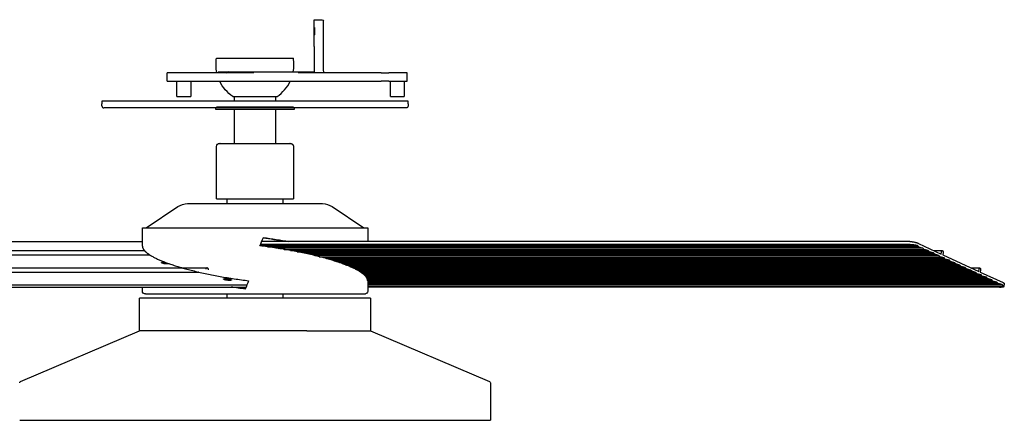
# Model space of a CAD drawing. Extents: x 18749 to 20793, y -4820 to -3491.
# Tile 2 of 19: x 19084 to 19724, y -4820 to -4560. Entities that reach past the tile are written whole.
import ezdxf

# ---------------------------------------------------------------- set-up
doc = ezdxf.new("R2010")
doc.units = 0
doc.layers.add('MAKE2D$VISIBLE$CURVAS', color=7, linetype='CONTINUOUS')

msp = doc.modelspace()

# ---------------------------------------------------------------- linework, layer by layer
at = {"layer": 'MAKE2D$VISIBLE$CURVAS'}
for p, q in [((19275.53, -4559.62), (19276.03, -4559.62)), ((19275.53, -4564.84), (19275.53, -4559.62)), ((19276.03, -4559.62), (19280.53, -4559.62)), ((19281.53, -4592.6), (19281.53, -4560.62)), ((19275.53, -4569.36), (19275.53, -4564.84)), ((19276.03, -4569.36), (19275.53, -4569.36)), ((19275.53, -4577.03), (19275.53, -4569.36)), ((19276.03, -4569.36), (19276.03, -4564.85)), ((19275.53, -4577.03), (19275.53, -4593.6)), ((19212.07, -4584.62), (19262.02, -4584.62)), ((19179.87, -4596.6), (19179.87, -4594.1)), ((19180.72, -4594.1), (19179.87, -4594.1)), ((19194.88, -4594.1), (19180.72, -4594.1)), ((19197.46, -4594.1), (19194.88, -4594.1)), ((19202.23, -4594.1), (19197.46, -4594.1)), ((19204.73, -4594.1), (19202.23, -4594.1)), ((19210.3, -4594.1), (19204.73, -4594.1)), ((19227.26, -4594.1), (19210.3, -4594.1)), ((19213.21, -4593.6), (19213.21, -4594.1)), ((19213.21, -4593.6), (19219.79, -4593.6)), ((19219.79, -4593.6), (19216.2, -4594.1)), ((19218.8, -4594.1), (19222.38, -4593.6)), ((19219.79, -4593.6), (19222.38, -4593.6)), ((19222.38, -4594.1), (19222.38, -4593.6)), ((19222.38, -4593.6), (19230.53, -4593.6)), ((19236.19, -4594.1), (19227.26, -4594.1)), ((19230.53, -4593.6), (19267.46, -4593.6)), ((19274, -4594.1), (19265.21, -4594.1)), ((19267.46, -4593.6), (19268.19, -4593.6)), ((19268.19, -4593.6), (19269.41, -4593.6)), ((19269.41, -4593.6), (19269.86, -4593.6)), ((19269.86, -4593.6), (19274.84, -4593.6)), ((19307.91, -4594.1), (19274, -4594.1)), ((19274.84, -4593.6), (19274.84, -4594.1)), ((19274.84, -4593.6), (19276.03, -4593.6)), ((19319.07, -4594.1), (19307.91, -4594.1)), ((19319.07, -4594.1), (19324.07, -4594.1)), ((19333.6, -4594.1), (19324.07, -4594.1)), ((19335.6, -4594.1), (19333.6, -4594.1)), ((19335.95, -4594.1), (19335.6, -4594.1)), ((19335.95, -4596.6), (19335.95, -4594.1)), ((19179.87, -4599.6), (19179.87, -4596.6)), ((19179.87, -4599.6), (19180.72, -4599.6)), ((19180.72, -4599.6), (19194.88, -4599.6)), ((19186.32, -4609.6), (19186.32, -4599.6)), ((19194.88, -4599.6), (19197.46, -4599.6)), ((19195.32, -4599.6), (19195.32, -4609.6)), ((19197.46, -4599.6), (19202.23, -4599.6)), ((19202.23, -4599.6), (19204.73, -4599.6)), ((19204.73, -4599.6), (19227.26, -4599.6)), ((19227.26, -4599.6), (19236.19, -4599.6)), ((19236.19, -4599.6), (19265.21, -4599.6)), ((19265.21, -4599.6), (19274, -4599.6)), ((19274, -4599.6), (19319.07, -4599.6)), ((19324.07, -4599.6), (19319.07, -4599.6)), ((19324.07, -4599.6), (19333.6, -4599.6)), ((19325.07, -4609.6), (19325.07, -4599.6)), ((19333.6, -4599.6), (19335.6, -4599.6)), ((19334.07, -4599.6), (19334.07, -4609.6)), ((19335.6, -4599.6), (19335.95, -4599.6)), ((19335.95, -4599.6), (19335.95, -4596.6)), ((19137.57, -4612.6), (19137.57, -4614.22)), ((19336.57, -4612.6), (19137.57, -4612.6)), ((19137.57, -4615.72), (19137.57, -4614.22)), ((19186.32, -4609.6), (19188.57, -4609.6)), ((19188.57, -4609.6), (19195.32, -4609.6)), ((19222.67, -4609.62), (19251.39, -4609.62)), ((19223.82, -4612.6), (19223.82, -4609.62)), ((19250.31, -4609.62), (19250.31, -4612.6)), ((19325.07, -4609.6), (19334.07, -4609.6)), ((19336.57, -4614.22), (19336.57, -4612.6)), ((19336.57, -4614.22), (19336.57, -4615.72)), ((19237.07, -4617.02), (19138.87, -4617.02)), ((19211.57, -4618.02), (19211.57, -4617.02)), ((19211.87, -4618.02), (19211.57, -4618.02)), ((19262.57, -4618.02), (19211.87, -4618.02)), ((19212.07, -4616.22), (19262.07, -4616.22)), ((19223.82, -4640.01), (19223.82, -4618.02)), ((19335.27, -4617.02), (19237.07, -4617.02)), ((19250.31, -4618.02), (19250.31, -4640.02)), ((19262.57, -4617.02), (19262.57, -4618.02)), ((19214.32, -4640.02), (19214.14, -4640.01)), ((19214.14, -4640.01), (19217.21, -4640.01)), ((19217.21, -4640.01), (19259.99, -4640.01)), ((19223.82, -4640.02), (19223.82, -4640.02)), ((19259.99, -4640.01), (19259.81, -4640.02)), ((19212.09, -4675.99), (19212.09, -4642.07)), ((19262.04, -4642.07), (19262.04, -4675.99)), ((19193.25, -4679.12), (19199.12, -4679.12)), ((19199.12, -4679.12), (19280.89, -4679.12)), ((19212.09, -4675.99), (19215.44, -4675.99)), ((19215.44, -4675.99), (19262.04, -4675.99)), ((19218.95, -4679.12), (19218.95, -4675.99)), ((19255.19, -4675.99), (19255.19, -4679.12)), ((19166.34, -4694.87), (19186.87, -4681.15)), ((19287.26, -4681.15), (19307.8, -4694.87)), ((19163.82, -4706.76), (19163.82, -4694.87)), ((19163.82, -4694.87), (19173.64, -4694.87)), ((19173.64, -4694.87), (19310.31, -4694.87)), ((19310.31, -4694.87), (19310.31, -4703.79)), ((18752.72, -4703.79), (19163.83, -4703.79)), ((19660.29, -4703.79), (19241.45, -4703.79)), ((19668.41, -4705.14), (19683.27, -4712)), ((18765.96, -4709.76), (19165.22, -4709.76)), ((19240.31, -4706.48), (19667.89, -4706.48)), ((19660.07, -4705.74), (19240.63, -4705.74)), ((19245.5, -4707.33), (19668.7, -4707.33)), ((19252.88, -4708.07), (19250.59, -4708.07)), ((19252.88, -4708.07), (19253.27, -4708.06)), ((19253.27, -4708.06), (19253.72, -4708.07)), ((19671.36, -4708.07), (19253.72, -4708.07)), ((19256.2, -4708.91), (19672.14, -4708.91)), ((19260.08, -4709.65), (19674.8, -4709.65)), ((19264.56, -4710.5), (19675.57, -4710.5)), ((19678.23, -4711.24), (19268.21, -4711.24)), ((19668.7, -4707.33), (19668.22, -4706.8)), ((19668.7, -4707.33), (19671.36, -4708.07)), ((19672.14, -4708.91), (19671.36, -4708.07)), ((19674.8, -4709.65), (19672.14, -4708.91)), ((19675.57, -4710.5), (19674.8, -4709.65)), ((19678.23, -4711.24), (19675.57, -4710.5)), ((19679.01, -4712.08), (19678.23, -4711.24)), ((19678.43, -4709.76), (19683.93, -4709.76)), ((19683.27, -4712), (19683.44, -4710.54)), ((19684.41, -4710.99), (19684.25, -4712.45)), ((18766.28, -4712.45), (19168.51, -4712.45)), ((19176.32, -4717.59), (19176.33, -4717.54)), ((19679.01, -4712.08), (19272.11, -4712.08)), ((19681.67, -4712.83), (19275.32, -4712.83)), ((19278.76, -4713.67), (19682.44, -4713.67)), ((19685.1, -4714.41), (19281.6, -4714.41)), ((19685.88, -4715.26), (19284.65, -4715.26)), ((19688.54, -4716), (19287.17, -4716)), ((19689.32, -4716.84), (19289.87, -4716.84)), ((19691.98, -4717.59), (19292.09, -4717.59)), ((19681.67, -4712.83), (19679.01, -4712.08)), ((19682.44, -4713.67), (19681.67, -4712.83)), ((19685.1, -4714.41), (19682.44, -4713.67)), ((19684.25, -4712.45), (19707.63, -4723.25)), ((19685.88, -4715.26), (19685.1, -4714.41)), ((19688.54, -4716), (19685.88, -4715.26)), ((19689.32, -4716.84), (19688.54, -4716)), ((19691.98, -4717.59), (19689.32, -4716.84)), ((19692.75, -4718.43), (19691.98, -4717.59)), ((18790.32, -4721.01), (19205.83, -4721.01)), ((18790.64, -4723.7), (19200.58, -4723.7)), ((19200.45, -4723.67), (19200.32, -4723.7)), ((19692.75, -4718.43), (19294.48, -4718.43)), ((19296.14, -4719.09), (19296.62, -4719.17)), ((19296.62, -4719.17), (19296.82, -4719.33)), ((19695.41, -4719.17), (19296.62, -4719.17)), ((19696.19, -4720.02), (19298.51, -4720.02)), ((19698.85, -4720.76), (19300.19, -4720.76)), ((19699.62, -4721.6), (19301.98, -4721.6)), ((19702.28, -4722.34), (19303.4, -4722.34)), ((19703.06, -4723.19), (19304.88, -4723.19)), ((19705.72, -4723.93), (19306.04, -4723.93)), ((19695.41, -4719.17), (19692.75, -4718.43)), ((19696.19, -4720.02), (19695.41, -4719.17)), ((19698.85, -4720.76), (19696.19, -4720.02)), ((19699.62, -4721.6), (19698.85, -4720.76)), ((19702.28, -4722.34), (19699.62, -4721.6)), ((19703.06, -4723.19), (19702.28, -4722.34)), ((19702.79, -4721.01), (19708.29, -4721.01)), ((19705.72, -4723.93), (19703.06, -4723.19)), ((19706.5, -4724.78), (19705.72, -4723.93)), ((19707.63, -4723.25), (19707.8, -4721.79)), ((19708.77, -4722.24), (19708.6, -4723.7)), ((19708.6, -4723.7), (19723.46, -4730.56)), ((19213.46, -4726.35), (19213.46, -4726.35)), ((19706.5, -4724.78), (19307.21, -4724.78)), ((19709.16, -4725.52), (19308.09, -4725.52)), ((19709.93, -4726.36), (19308.93, -4726.36)), ((19712.59, -4727.1), (19309.51, -4727.1)), ((19713.37, -4727.95), (19309.99, -4727.95)), ((19716.03, -4728.69), (19310.24, -4728.69)), ((19310.31, -4729.35), (19310.31, -4736.25)), ((19716.8, -4729.54), (19310.31, -4729.54)), ((19719.46, -4730.28), (19310.31, -4730.28)), ((19709.16, -4725.52), (19706.5, -4724.78)), ((19709.93, -4726.36), (19709.16, -4725.52)), ((19712.59, -4727.1), (19709.93, -4726.36)), ((19713.37, -4727.95), (19712.59, -4727.1)), ((19716.03, -4728.69), (19713.37, -4727.95)), ((19716.8, -4729.54), (19716.03, -4728.69)), ((19719.46, -4730.28), (19716.8, -4729.54)), ((19720.24, -4731.12), (19719.46, -4730.28)), ((18813.44, -4733.42), (19231.25, -4733.42)), ((18813.61, -4731.91), (19231.87, -4731.91)), ((19163.82, -4736.25), (19163.82, -4733.42)), ((19720.24, -4731.12), (19310.31, -4731.12)), ((19722.9, -4731.86), (19310.31, -4731.86)), ((19310.31, -4732.71), (19723.62, -4732.71)), ((19721.02, -4733.42), (19310.31, -4733.42)), ((19722.9, -4731.86), (19720.24, -4731.12)), ((19723.27, -4732.26), (19722.9, -4731.86)), ((19724.23, -4731.25), (19724.02, -4733.01)), ((19162.07, -4761.8), (19162.07, -4740.75)), ((19270.67, -4740.75), (19162.07, -4740.75)), ((19165.94, -4737.75), (19165.32, -4737.75)), ((19165.94, -4737.75), (19174.94, -4737.75)), ((19174.94, -4737.75), (19193.39, -4737.75)), ((19193.39, -4737.75), (19218.5, -4737.75)), ((19218.5, -4737.75), (19306.37, -4737.75)), ((19218.93, -4740.75), (19218.93, -4737.75)), ((19255.21, -4737.75), (19255.21, -4740.75)), ((19312.07, -4740.75), (19270.67, -4740.75)), ((19306.37, -4737.75), (19308.81, -4737.75)), ((19312.07, -4740.75), (19312.07, -4761.8)), ((19084.68, -4794.79), (19162.07, -4761.8)), ((19170.02, -4761.8), (19162.07, -4761.8)), ((19270.67, -4761.8), (19170.02, -4761.8)), ((19270.67, -4761.8), (19312.07, -4761.8)), ((19312.07, -4761.8), (19389.46, -4794.79)), ((19390.07, -4795.71), (19390.07, -4820.05)), ((19084.07, -4820.05), (19100.28, -4820.05)), ((19100.28, -4820.05), (19390.07, -4820.05))]:
    msp.add_line(p, q, dxfattribs=at)
for points in [[(19275.53, -4564.84), (19275.53, -4564.84), (19275.53, -4564.84), (19275.53, -4564.84), (19275.53, -4564.84), (19275.53, -4564.84), (19275.53, -4564.84), (19275.53, -4564.84), (19275.53, -4564.84), (19275.53, -4564.84), (19275.53, -4564.84), (19275.53, -4564.84), (19275.53, -4564.84), (19275.53, -4564.84), (19275.53, -4564.84), (19275.53, -4564.84), (19275.53, -4564.83), (19275.53, -4564.83), (19275.53, -4564.83), (19275.54, -4564.83), (19275.54, -4564.83), (19275.54, -4564.83), (19275.54, -4564.83), (19275.54, -4564.83), (19275.54, -4564.83), (19275.54, -4564.83), (19275.54, -4564.83), (19275.54, -4564.83), (19275.54, -4564.83), (19275.54, -4564.83), (19275.54, -4564.83), (19275.54, -4564.83), (19275.54, -4564.83), (19275.54, -4564.83), (19275.54, -4564.83), (19275.54, -4564.82), (19275.54, -4564.82), (19275.55, -4564.82), (19275.55, -4564.82), (19275.55, -4564.82), (19275.55, -4564.82), (19275.55, -4564.82), (19275.55, -4564.82), (19275.55, -4564.82), (19275.56, -4564.82), (19275.56, -4564.82), (19275.56, -4564.82), (19275.56, -4564.81), (19275.57, -4564.81), (19275.57, -4564.81), (19275.57, -4564.81), (19275.58, -4564.81), (19275.59, -4564.81), (19275.59, -4564.81), (19275.6, -4564.81), (19275.6, -4564.81), (19275.62, -4564.8), (19275.63, -4564.8), (19275.64, -4564.8), (19275.66, -4564.8), (19275.68, -4564.8), (19275.69, -4564.8), (19275.71, -4564.8), (19275.75, -4564.8), (19275.8, -4564.81), (19275.84, -4564.81), (19275.89, -4564.82), (19275.94, -4564.83), (19275.98, -4564.84), (19276.03, -4564.85)], [(19259.99, -4640.01), (19260.28, -4640.04), (19260.36, -4640.05), (19260.41, -4640.06), (19260.46, -4640.07), (19260.51, -4640.08), (19260.56, -4640.09), (19260.61, -4640.11), (19260.65, -4640.12), (19260.7, -4640.14), (19260.75, -4640.16), (19260.8, -4640.18), (19260.84, -4640.2), (19260.89, -4640.22), (19260.94, -4640.24), (19260.98, -4640.27), (19261.03, -4640.29), (19261.07, -4640.32), (19261.12, -4640.35), (19261.16, -4640.38), (19261.2, -4640.41), (19261.25, -4640.44), (19261.29, -4640.47), (19261.33, -4640.51), (19261.37, -4640.54), (19261.41, -4640.58), (19261.44, -4640.61), (19261.48, -4640.65), (19261.52, -4640.69), (19261.55, -4640.73), (19261.59, -4640.77), (19261.62, -4640.81), (19261.65, -4640.86), (19261.68, -4640.9), (19261.71, -4640.94), (19261.74, -4640.99), (19261.76, -4641.03), (19261.79, -4641.08), (19261.81, -4641.12), (19261.84, -4641.17), (19261.86, -4641.22), (19261.88, -4641.26), (19261.9, -4641.31), (19261.92, -4641.36), (19261.94, -4641.41), (19261.95, -4641.45), (19261.97, -4641.5), (19261.98, -4641.55), (19261.99, -4641.6), (19262, -4641.64), (19262.01, -4641.69), (19262.02, -4641.74), (19262.03, -4641.79), (19262.03, -4641.83), (19262.04, -4641.88), (19262.04, -4641.93), (19262.04, -4641.97), (19262.04, -4642.02), (19262.04, -4642.07)], [(19668.41, -4705.14), (19668.28, -4705.08), (19668.13, -4705.02), (19667.97, -4704.96), (19667.79, -4704.89), (19667.61, -4704.83), (19667.41, -4704.77), (19667.2, -4704.71), (19666.97, -4704.64), (19666.74, -4704.58), (19666.49, -4704.52), (19666.23, -4704.46), (19665.97, -4704.4), (19665.69, -4704.34), (19665.41, -4704.29), (19665.12, -4704.24), (19664.82, -4704.19), (19664.52, -4704.14), (19664.22, -4704.09), (19663.92, -4704.05), (19663.61, -4704.01), (19663.31, -4703.97), (19663.01, -4703.94), (19662.71, -4703.91), (19662.41, -4703.88), (19662.12, -4703.86), (19661.84, -4703.84), (19661.56, -4703.83), (19661.29, -4703.81), (19661.02, -4703.8), (19660.77, -4703.8), (19660.53, -4703.79), (19660.29, -4703.79)], [(19163.82, -4706.76), (19163.83, -4706.82), (19163.83, -4706.89), (19163.83, -4706.95), (19163.84, -4707.01), (19163.84, -4707.08), (19163.85, -4707.14), (19163.86, -4707.21), (19163.87, -4707.27), (19163.88, -4707.34), (19163.89, -4707.4), (19163.91, -4707.46), (19163.92, -4707.53), (19163.94, -4707.59), (19163.96, -4707.66), (19163.98, -4707.72), (19164, -4707.79), (19164.02, -4707.85), (19164.05, -4707.92), (19164.1, -4708.05), (19164.15, -4708.18), (19164.22, -4708.31), (19164.28, -4708.45), (19164.36, -4708.58), (19164.43, -4708.71), (19164.52, -4708.84), (19164.6, -4708.98), (19164.7, -4709.11), (19164.79, -4709.24), (19164.9, -4709.38), (19165, -4709.51), (19165.12, -4709.64), (19165.23, -4709.78), (19165.36, -4709.91), (19165.48, -4710.05), (19165.61, -4710.18), (19165.75, -4710.32), (19165.89, -4710.45), (19166.04, -4710.58), (19166.19, -4710.72), (19166.34, -4710.85), (19166.5, -4710.99), (19166.66, -4711.12), (19166.83, -4711.26), (19167, -4711.39), (19167.18, -4711.53), (19167.36, -4711.66), (19167.54, -4711.79), (19167.73, -4711.93), (19167.93, -4712.06), (19168.12, -4712.2), (19168.32, -4712.33), (19168.53, -4712.46), (19168.74, -4712.6), (19168.95, -4712.73), (19169.17, -4712.86), (19169.39, -4713), (19169.61, -4713.13), (19170.07, -4713.39), (19170.54, -4713.66), (19171.02, -4713.92), (19171.52, -4714.18), (19172.03, -4714.44), (19172.56, -4714.7), (19173.09, -4714.96), (19173.64, -4715.21)], [(19310.31, -4729.35), (19310.31, -4729.29), (19310.31, -4729.23), (19310.3, -4729.16), (19310.3, -4729.1), (19310.29, -4729.03), (19310.29, -4728.97), (19310.28, -4728.91), (19310.27, -4728.84), (19310.25, -4728.78), (19310.24, -4728.71), (19310.23, -4728.65), (19310.21, -4728.58), (19310.19, -4728.52), (19310.18, -4728.45), (19310.16, -4728.39), (19310.14, -4728.32), (19310.11, -4728.26), (19310.09, -4728.19), (19310.04, -4728.06), (19309.98, -4727.93), (19309.92, -4727.8), (19309.85, -4727.66), (19309.78, -4727.53), (19309.7, -4727.4), (19309.62, -4727.27), (19309.53, -4727.13), (19309.44, -4727), (19309.34, -4726.87), (19309.24, -4726.73), (19309.13, -4726.6), (19309.02, -4726.47), (19308.9, -4726.33), (19308.78, -4726.2), (19308.65, -4726.06), (19308.52, -4725.93), (19308.38, -4725.8), (19308.24, -4725.66), (19308.1, -4725.53), (19307.95, -4725.39), (19307.79, -4725.26), (19307.64, -4725.12), (19307.47, -4724.99), (19307.3, -4724.85), (19307.13, -4724.72), (19306.96, -4724.58), (19306.78, -4724.45), (19306.59, -4724.32), (19306.4, -4724.18), (19306.21, -4724.05), (19306.01, -4723.91), (19305.81, -4723.78), (19305.61, -4723.65), (19305.4, -4723.51), (19305.19, -4723.38), (19304.97, -4723.25), (19304.75, -4723.11), (19304.53, -4722.98), (19304.07, -4722.72), (19303.6, -4722.45), (19303.11, -4722.19), (19302.61, -4721.93), (19302.1, -4721.67), (19301.58, -4721.41), (19301.04, -4721.15), (19300.5, -4720.9), (19299.98, -4720.66), (19299.44, -4720.42), (19298.89, -4720.18), (19298.33, -4719.94), (19297.75, -4719.7), (19297.15, -4719.46), (19296.53, -4719.21), (19295.91, -4718.97), (19295.26, -4718.72), (19294.6, -4718.48), (19293.93, -4718.23), (19293.23, -4717.98), (19292.53, -4717.73), (19291.8, -4717.49), (19291.06, -4717.24), (19290.31, -4716.99), (19289.54, -4716.74), (19288.75, -4716.49), (19287.95, -4716.24), (19287.14, -4715.99), (19286.31, -4715.74), (19285.46, -4715.49), (19284.6, -4715.24), (19283.72, -4715), (19282.84, -4714.75), (19281.93, -4714.5), (19281.01, -4714.26), (19280.08, -4714.01), (19279.14, -4713.77), (19278.18, -4713.52), (19277.21, -4713.28), (19276.22, -4713.04), (19275.23, -4712.8), (19274.22, -4712.57), (19273.2, -4712.33), (19272.17, -4712.1), (19271.12, -4711.86), (19270.07, -4711.63), (19269, -4711.41), (19267.93, -4711.18), (19266.85, -4710.96), (19265.75, -4710.74), (19264.65, -4710.52), (19263.54, -4710.3), (19262.42, -4710.09), (19261.29, -4709.88), (19260.16, -4709.67), (19259.02, -4709.46), (19257.87, -4709.26), (19256.72, -4709.06), (19255.56, -4708.86), (19254.4, -4708.67), (19253.24, -4708.48), (19252.06, -4708.3), (19250.89, -4708.11), (19249.71, -4707.93), (19248.53, -4707.76), (19247.35, -4707.59), (19246.17, -4707.42), (19244.98, -4707.25), (19243.8, -4707.09), (19242.61, -4706.94), (19241.43, -4706.78), (19240.24, -4706.63)], [(19667.89, -4706.48), (19667.74, -4706.44), (19667.57, -4706.41), (19667.39, -4706.37), (19667.2, -4706.34), (19666.79, -4706.27), (19666.35, -4706.2), (19665.86, -4706.13), (19665.35, -4706.06), (19664.81, -4706), (19664.25, -4705.95), (19663.69, -4705.9), (19663.12, -4705.85), (19662.56, -4705.82), (19662.01, -4705.79), (19661.49, -4705.77), (19660.98, -4705.75), (19660.51, -4705.74), (19660.07, -4705.74)], [(19683.44, -4710.54), (19683.44, -4710.5), (19683.45, -4710.46), (19683.46, -4710.43), (19683.46, -4710.39), (19683.47, -4710.35), (19683.48, -4710.31), (19683.49, -4710.28), (19683.5, -4710.24), (19683.51, -4710.2), (19683.53, -4710.17), (19683.54, -4710.13), (19683.55, -4710.1), (19683.57, -4710.07), (19683.58, -4710.05), (19683.58, -4710.04), (19683.59, -4710.02), (19683.6, -4710.01), (19683.61, -4710), (19683.62, -4709.98), (19683.62, -4709.97), (19683.63, -4709.96), (19683.64, -4709.94), (19683.65, -4709.93), (19683.66, -4709.92), (19683.67, -4709.91), (19683.68, -4709.9), (19683.69, -4709.89), (19683.7, -4709.88), (19683.71, -4709.87), (19683.72, -4709.86), (19683.73, -4709.85), (19683.74, -4709.84), (19683.75, -4709.83), (19683.76, -4709.82), (19683.77, -4709.82), (19683.78, -4709.81), (19683.79, -4709.8), (19683.8, -4709.8), (19683.8, -4709.8), (19683.81, -4709.79), (19683.81, -4709.79), (19683.82, -4709.79), (19683.82, -4709.79), (19683.83, -4709.78), (19683.83, -4709.78), (19683.84, -4709.78), (19683.84, -4709.78), (19683.85, -4709.78), (19683.85, -4709.78), (19683.86, -4709.77), (19683.86, -4709.77), (19683.87, -4709.77), (19683.87, -4709.77), (19683.88, -4709.77), (19683.88, -4709.77), (19683.89, -4709.77), (19683.89, -4709.77), (19683.9, -4709.77), (19683.9, -4709.77), (19683.91, -4709.76), (19683.91, -4709.76), (19683.92, -4709.76), (19683.92, -4709.76), (19683.93, -4709.76)], [(19683.93, -4709.76), (19683.93, -4709.76), (19683.94, -4709.76), (19683.95, -4709.76), (19683.95, -4709.77), (19683.96, -4709.77), (19683.97, -4709.77), (19683.97, -4709.77), (19683.98, -4709.77), (19683.99, -4709.77), (19684, -4709.77), (19684, -4709.78), (19684.01, -4709.78), (19684.02, -4709.78), (19684.02, -4709.78), (19684.03, -4709.79), (19684.04, -4709.79), (19684.04, -4709.79), (19684.05, -4709.8), (19684.06, -4709.8), (19684.06, -4709.8), (19684.07, -4709.81), (19684.08, -4709.81), (19684.08, -4709.82), (19684.09, -4709.82), (19684.1, -4709.82), (19684.1, -4709.83), (19684.11, -4709.83), (19684.12, -4709.84), (19684.12, -4709.85), (19684.13, -4709.85), (19684.14, -4709.86), (19684.14, -4709.86), (19684.15, -4709.87), (19684.16, -4709.88), (19684.17, -4709.89), (19684.18, -4709.9), (19684.19, -4709.92), (19684.21, -4709.93), (19684.22, -4709.95), (19684.23, -4709.97), (19684.24, -4709.98), (19684.25, -4710), (19684.26, -4710.02), (19684.27, -4710.04), (19684.28, -4710.06), (19684.29, -4710.08), (19684.3, -4710.1), (19684.31, -4710.12), (19684.32, -4710.14), (19684.33, -4710.16), (19684.33, -4710.19), (19684.34, -4710.21), (19684.35, -4710.23), (19684.36, -4710.28), (19684.38, -4710.33), (19684.39, -4710.38), (19684.4, -4710.43), (19684.41, -4710.49), (19684.41, -4710.54), (19684.42, -4710.6), (19684.42, -4710.66), (19684.43, -4710.71), (19684.43, -4710.77), (19684.43, -4710.83), (19684.42, -4710.88), (19684.42, -4710.94), (19684.41, -4710.99)], [(19173.64, -4715.21), (19174.15, -4715.45), (19174.68, -4715.68), (19175.22, -4715.92), (19175.78, -4716.16), (19176.35, -4716.39), (19176.94, -4716.63), (19177.54, -4716.88), (19178.16, -4717.12), (19178.8, -4717.36), (19179.45, -4717.6), (19180.11, -4717.85), (19180.79, -4718.09), (19181.49, -4718.34), (19182.2, -4718.58), (19182.93, -4718.83), (19183.67, -4719.07), (19184.43, -4719.32), (19185.2, -4719.57), (19185.99, -4719.81), (19186.79, -4720.06), (19187.61, -4720.3), (19188.44, -4720.55), (19189.28, -4720.79), (19190.14, -4721.04), (19191.02, -4721.28), (19191.9, -4721.53), (19192.81, -4721.77), (19193.72, -4722.01), (19194.65, -4722.25), (19195.59, -4722.49), (19196.54, -4722.73), (19197.51, -4722.97), (19198.49, -4723.21), (19199.48, -4723.44), (19200.48, -4723.68), (19201.5, -4723.91), (19202.52, -4724.14), (19203.56, -4724.37), (19204.6, -4724.59), (19205.66, -4724.82), (19206.72, -4725.04), (19207.8, -4725.26), (19208.88, -4725.48), (19209.97, -4725.69), (19211.07, -4725.9), (19212.18, -4726.11), (19213.3, -4726.32), (19214.42, -4726.52), (19215.55, -4726.73), (19216.68, -4726.92), (19217.82, -4727.12), (19218.96, -4727.31), (19220.11, -4727.5), (19221.27, -4727.69), (19222.42, -4727.87), (19223.58, -4728.05), (19224.75, -4728.23), (19225.91, -4728.4), (19227.08, -4728.57), (19228.25, -4728.73), (19229.42, -4728.89), (19230.59, -4729.05), (19231.76, -4729.21), (19232.93, -4729.36)], [(19176.33, -4717.54), (19176.33, -4717.54), (19176.33, -4717.54), (19176.33, -4717.54), (19176.33, -4717.53), (19176.33, -4717.53), (19176.33, -4717.53), (19176.33, -4717.53), (19176.33, -4717.53), (19176.33, -4717.52), (19176.33, -4717.52), (19176.33, -4717.52), (19176.33, -4717.52), (19176.33, -4717.52), (19176.33, -4717.51), (19176.33, -4717.51), (19176.33, -4717.51), (19176.34, -4717.51), (19176.34, -4717.51), (19176.34, -4717.51), (19176.34, -4717.5), (19176.34, -4717.5), (19176.34, -4717.5), (19176.34, -4717.49), (19176.35, -4717.49), (19176.35, -4717.48), (19176.35, -4717.48), (19176.36, -4717.48), (19176.36, -4717.47), (19176.36, -4717.47), (19176.37, -4717.47), (19176.37, -4717.46), (19176.37, -4717.46), (19176.38, -4717.46), (19176.38, -4717.45), (19176.39, -4717.45), (19176.39, -4717.44), (19176.4, -4717.44), (19176.4, -4717.44), (19176.41, -4717.43), (19176.41, -4717.43), (19176.42, -4717.42), (19176.44, -4717.42), (19176.45, -4717.41), (19176.46, -4717.4), (19176.47, -4717.4), (19176.49, -4717.39), (19176.5, -4717.39), (19176.52, -4717.38), (19176.54, -4717.37), (19176.57, -4717.36), (19176.61, -4717.35), (19176.65, -4717.34), (19176.69, -4717.33), (19176.74, -4717.32), (19176.79, -4717.31), (19176.84, -4717.31), (19176.89, -4717.3), (19177, -4717.28), (19177.12, -4717.27), (19177.24, -4717.27), (19177.37, -4717.26), (19177.5, -4717.26), (19177.64, -4717.25)], [(19180.18, -4718.42), (19180.03, -4718.42), (19179.88, -4718.42), (19179.72, -4718.41), (19179.56, -4718.41), (19179.39, -4718.39), (19179.22, -4718.38), (19179.05, -4718.36), (19178.87, -4718.35), (19178.7, -4718.32), (19178.53, -4718.3), (19178.36, -4718.28), (19178.19, -4718.25), (19178.03, -4718.22), (19177.87, -4718.19), (19177.72, -4718.16), (19177.58, -4718.13), (19177.44, -4718.1), (19177.31, -4718.06), (19177.18, -4718.03), (19177.06, -4717.99), (19176.94, -4717.95), (19176.83, -4717.91), (19176.78, -4717.89), (19176.74, -4717.87), (19176.69, -4717.85), (19176.65, -4717.83), (19176.61, -4717.81), (19176.57, -4717.8), (19176.53, -4717.78), (19176.5, -4717.76), (19176.48, -4717.75), (19176.47, -4717.74), (19176.46, -4717.73), (19176.44, -4717.72), (19176.43, -4717.71), (19176.42, -4717.7), (19176.41, -4717.69), (19176.4, -4717.68), (19176.39, -4717.67), (19176.38, -4717.67), (19176.38, -4717.66), (19176.37, -4717.66), (19176.37, -4717.65), (19176.37, -4717.65), (19176.36, -4717.64), (19176.36, -4717.64), (19176.36, -4717.63), (19176.35, -4717.63), (19176.35, -4717.63), (19176.35, -4717.62), (19176.34, -4717.62), (19176.34, -4717.61), (19176.34, -4717.61), (19176.34, -4717.6), (19176.34, -4717.6), (19176.33, -4717.6), (19176.33, -4717.59), (19176.33, -4717.59), (19176.33, -4717.58), (19176.33, -4717.58), (19176.33, -4717.58), (19176.33, -4717.58), (19176.33, -4717.58), (19176.33, -4717.57), (19176.33, -4717.57), (19176.33, -4717.57), (19176.33, -4717.57), (19176.33, -4717.57), (19176.33, -4717.56), (19176.33, -4717.56), (19176.33, -4717.56), (19176.33, -4717.56), (19176.33, -4717.56), (19176.33, -4717.55), (19176.33, -4717.55), (19176.33, -4717.55), (19176.33, -4717.55), (19176.33, -4717.55), (19176.33, -4717.54), (19176.33, -4717.54)], [(19181.34, -4718.28), (19181.32, -4718.29), (19181.3, -4718.3), (19181.28, -4718.31), (19181.25, -4718.31), (19181.23, -4718.32), (19181.2, -4718.33), (19181.17, -4718.34), (19181.14, -4718.34), (19181.08, -4718.36), (19181.02, -4718.37), (19180.95, -4718.38), (19180.87, -4718.39), (19180.8, -4718.4), (19180.72, -4718.4), (19180.54, -4718.42), (19180.36, -4718.42), (19180.18, -4718.42)], [(19205.83, -4721.01), (19205.81, -4721.01), (19205.79, -4721.01), (19205.77, -4721.01), (19205.75, -4721.02), (19205.73, -4721.02), (19205.71, -4721.02), (19205.69, -4721.02), (19205.67, -4721.03), (19205.65, -4721.03), (19205.63, -4721.04), (19205.61, -4721.04), (19205.58, -4721.05), (19205.56, -4721.06), (19205.54, -4721.06), (19205.52, -4721.07), (19205.5, -4721.08), (19205.48, -4721.09), (19205.46, -4721.1), (19205.44, -4721.11), (19205.42, -4721.12), (19205.4, -4721.14), (19205.38, -4721.15), (19205.36, -4721.16), (19205.34, -4721.17), (19205.33, -4721.19), (19205.31, -4721.2), (19205.3, -4721.21), (19205.28, -4721.23), (19205.27, -4721.24), (19205.25, -4721.26), (19205.24, -4721.27), (19205.22, -4721.29), (19205.21, -4721.31), (19205.2, -4721.32), (19205.18, -4721.34), (19205.17, -4721.36), (19205.16, -4721.38), (19205.15, -4721.4), (19205.13, -4721.42), (19205.12, -4721.44), (19205.11, -4721.46), (19205.1, -4721.48), (19205.09, -4721.5), (19205.08, -4721.52), (19205.08, -4721.54), (19205.07, -4721.56), (19205.06, -4721.58), (19205.05, -4721.61), (19205.05, -4721.63), (19205.04, -4721.65), (19205.03, -4721.67), (19205.03, -4721.7), (19205.03, -4721.72), (19205.02, -4721.74), (19205.02, -4721.76), (19205.01, -4721.79)], [(19206.86, -4722.24), (19206.86, -4722.21), (19206.86, -4722.19), (19206.86, -4722.17), (19206.86, -4722.14), (19206.86, -4722.12), (19206.86, -4722.1), (19206.86, -4722.07), (19206.86, -4722.05), (19206.86, -4722.02), (19206.85, -4722), (19206.85, -4721.97), (19206.85, -4721.95), (19206.84, -4721.93), (19206.84, -4721.9), (19206.83, -4721.88), (19206.83, -4721.85), (19206.82, -4721.83), (19206.82, -4721.8), (19206.81, -4721.78), (19206.8, -4721.76), (19206.79, -4721.73), (19206.78, -4721.71), (19206.77, -4721.69), (19206.76, -4721.67), (19206.75, -4721.64), (19206.74, -4721.62), (19206.73, -4721.6), (19206.72, -4721.58), (19206.71, -4721.56), (19206.7, -4721.54), (19206.69, -4721.52), (19206.67, -4721.5), (19206.66, -4721.48), (19206.64, -4721.46), (19206.63, -4721.44), (19206.61, -4721.42), (19206.6, -4721.4), (19206.58, -4721.38), (19206.56, -4721.36), (19206.54, -4721.34), (19206.53, -4721.32), (19206.51, -4721.3), (19206.49, -4721.28), (19206.47, -4721.27), (19206.45, -4721.25), (19206.43, -4721.23), (19206.41, -4721.22), (19206.39, -4721.2), (19206.37, -4721.19), (19206.35, -4721.17), (19206.32, -4721.16), (19206.3, -4721.15), (19206.28, -4721.13), (19206.26, -4721.12), (19206.24, -4721.11), (19206.21, -4721.1), (19206.19, -4721.09), (19206.17, -4721.08), (19206.15, -4721.07), (19206.13, -4721.06), (19206.1, -4721.06), (19206.08, -4721.05), (19206.06, -4721.04), (19206.04, -4721.04), (19206.01, -4721.03), (19205.99, -4721.03), (19205.96, -4721.02), (19205.93, -4721.02), (19205.91, -4721.02), (19205.88, -4721.01), (19205.85, -4721.01), (19205.83, -4721.01)], [(19707.8, -4721.79), (19707.8, -4721.75), (19707.81, -4721.71), (19707.82, -4721.67), (19707.82, -4721.63), (19707.83, -4721.6), (19707.84, -4721.56), (19707.85, -4721.52), (19707.86, -4721.49), (19707.87, -4721.45), (19707.88, -4721.42), (19707.9, -4721.38), (19707.91, -4721.35), (19707.93, -4721.32), (19707.93, -4721.3), (19707.94, -4721.29), (19707.95, -4721.27), (19707.96, -4721.26), (19707.97, -4721.24), (19707.98, -4721.23), (19707.98, -4721.22), (19707.99, -4721.2), (19708, -4721.19), (19708.01, -4721.18), (19708.02, -4721.17), (19708.03, -4721.15), (19708.04, -4721.14), (19708.05, -4721.13), (19708.06, -4721.12), (19708.07, -4721.11), (19708.08, -4721.1), (19708.09, -4721.1), (19708.1, -4721.09), (19708.11, -4721.08), (19708.12, -4721.07), (19708.13, -4721.06), (19708.14, -4721.06), (19708.15, -4721.05), (19708.16, -4721.05), (19708.16, -4721.04), (19708.17, -4721.04), (19708.17, -4721.04), (19708.18, -4721.04), (19708.18, -4721.03), (19708.19, -4721.03), (19708.19, -4721.03), (19708.2, -4721.03), (19708.2, -4721.03), (19708.21, -4721.02), (19708.21, -4721.02), (19708.22, -4721.02), (19708.22, -4721.02), (19708.23, -4721.02), (19708.23, -4721.02), (19708.24, -4721.02), (19708.24, -4721.02), (19708.25, -4721.01), (19708.25, -4721.01), (19708.26, -4721.01), (19708.26, -4721.01), (19708.27, -4721.01), (19708.27, -4721.01), (19708.28, -4721.01), (19708.28, -4721.01), (19708.29, -4721.01)], [(19708.29, -4721.01), (19708.29, -4721.01), (19708.3, -4721.01), (19708.31, -4721.01), (19708.31, -4721.01), (19708.32, -4721.01), (19708.33, -4721.02), (19708.33, -4721.02), (19708.34, -4721.02), (19708.35, -4721.02), (19708.35, -4721.02), (19708.36, -4721.02), (19708.37, -4721.03), (19708.38, -4721.03), (19708.38, -4721.03), (19708.39, -4721.03), (19708.4, -4721.04), (19708.4, -4721.04), (19708.41, -4721.04), (19708.42, -4721.05), (19708.42, -4721.05), (19708.43, -4721.05), (19708.44, -4721.06), (19708.44, -4721.06), (19708.45, -4721.07), (19708.46, -4721.07), (19708.46, -4721.08), (19708.47, -4721.08), (19708.48, -4721.09), (19708.48, -4721.09), (19708.49, -4721.1), (19708.5, -4721.1), (19708.5, -4721.11), (19708.51, -4721.12), (19708.52, -4721.12), (19708.53, -4721.14), (19708.54, -4721.15), (19708.55, -4721.17), (19708.57, -4721.18), (19708.58, -4721.2), (19708.59, -4721.21), (19708.6, -4721.23), (19708.61, -4721.25), (19708.62, -4721.27), (19708.63, -4721.29), (19708.64, -4721.31), (19708.65, -4721.33), (19708.66, -4721.35), (19708.67, -4721.37), (19708.68, -4721.39), (19708.69, -4721.41), (19708.69, -4721.43), (19708.7, -4721.46), (19708.71, -4721.48), (19708.72, -4721.53), (19708.74, -4721.58), (19708.75, -4721.63), (19708.76, -4721.68), (19708.77, -4721.74), (19708.77, -4721.79), (19708.78, -4721.85), (19708.78, -4721.9), (19708.79, -4721.96), (19708.79, -4722.02), (19708.79, -4722.07), (19708.78, -4722.13), (19708.78, -4722.18), (19708.77, -4722.24)], [(19216.57, -4728.23), (19216.57, -4728.22), (19216.57, -4728.22), (19216.57, -4728.22), (19216.57, -4728.22), (19216.57, -4728.22), (19216.57, -4728.22), (19216.57, -4728.21), (19216.57, -4728.21), (19216.57, -4728.21), (19216.57, -4728.21), (19216.57, -4728.21), (19216.57, -4728.2), (19216.58, -4728.2), (19216.58, -4728.2), (19216.58, -4728.2), (19216.58, -4728.2), (19216.58, -4728.19), (19216.58, -4728.19), (19216.58, -4728.19), (19216.58, -4728.19), (19216.58, -4728.18), (19216.59, -4728.18), (19216.59, -4728.18), (19216.59, -4728.17), (19216.59, -4728.17), (19216.6, -4728.17), (19216.6, -4728.16), (19216.6, -4728.16), (19216.61, -4728.16), (19216.61, -4728.15), (19216.61, -4728.15), (19216.62, -4728.14), (19216.62, -4728.14), (19216.63, -4728.14), (19216.63, -4728.13), (19216.64, -4728.13), (19216.64, -4728.13), (19216.65, -4728.12), (19216.65, -4728.12), (19216.66, -4728.12), (19216.67, -4728.11), (19216.68, -4728.1), (19216.69, -4728.1), (19216.7, -4728.09), (19216.72, -4728.08), (19216.73, -4728.08), (19216.75, -4728.07), (19216.76, -4728.07), (19216.78, -4728.06), (19216.82, -4728.05), (19216.85, -4728.04), (19216.89, -4728.03), (19216.94, -4728.02), (19216.98, -4728.01), (19217.03, -4728), (19217.08, -4727.99), (19217.13, -4727.98), (19217.24, -4727.97), (19217.36, -4727.96), (19217.48, -4727.95), (19217.61, -4727.94), (19217.75, -4727.94), (19217.89, -4727.94)], [(19220.42, -4729.11), (19220.27, -4729.11), (19220.12, -4729.1), (19219.96, -4729.1), (19219.8, -4729.09), (19219.63, -4729.08), (19219.46, -4729.07), (19219.29, -4729.05), (19219.12, -4729.03), (19218.94, -4729.01), (19218.77, -4728.99), (19218.6, -4728.96), (19218.43, -4728.93), (19218.27, -4728.91), (19218.12, -4728.88), (19217.97, -4728.85), (19217.82, -4728.81), (19217.69, -4728.78), (19217.55, -4728.75), (19217.42, -4728.71), (19217.3, -4728.67), (19217.19, -4728.64), (19217.08, -4728.6), (19217.03, -4728.58), (19216.98, -4728.56), (19216.93, -4728.54), (19216.89, -4728.52), (19216.85, -4728.5), (19216.81, -4728.48), (19216.78, -4728.46), (19216.74, -4728.44), (19216.73, -4728.43), (19216.71, -4728.42), (19216.7, -4728.41), (19216.69, -4728.4), (19216.67, -4728.39), (19216.66, -4728.38), (19216.65, -4728.37), (19216.64, -4728.37), (19216.63, -4728.36), (19216.63, -4728.35), (19216.62, -4728.35), (19216.62, -4728.34), (19216.61, -4728.34), (19216.61, -4728.33), (19216.61, -4728.33), (19216.6, -4728.32), (19216.6, -4728.32), (19216.6, -4728.32), (19216.59, -4728.31), (19216.59, -4728.31), (19216.59, -4728.3), (19216.59, -4728.3), (19216.58, -4728.29), (19216.58, -4728.29), (19216.58, -4728.28), (19216.58, -4728.28), (19216.58, -4728.28), (19216.57, -4728.27), (19216.57, -4728.27), (19216.57, -4728.27), (19216.57, -4728.27), (19216.57, -4728.26), (19216.57, -4728.26), (19216.57, -4728.26), (19216.57, -4728.26), (19216.57, -4728.25), (19216.57, -4728.25), (19216.57, -4728.25), (19216.57, -4728.25), (19216.57, -4728.25), (19216.57, -4728.24), (19216.57, -4728.24), (19216.57, -4728.24), (19216.57, -4728.24), (19216.57, -4728.24), (19216.57, -4728.23), (19216.57, -4728.23), (19216.57, -4728.23), (19216.57, -4728.23), (19216.57, -4728.23)], [(19217.89, -4727.94), (19218.03, -4727.94), (19218.18, -4727.94), (19218.34, -4727.95), (19218.5, -4727.96), (19218.67, -4727.97), (19218.84, -4727.98), (19219.01, -4728), (19219.19, -4728.02), (19219.36, -4728.04), (19219.53, -4728.06), (19219.7, -4728.09), (19219.87, -4728.11), (19220.03, -4728.14), (19220.19, -4728.17), (19220.34, -4728.2), (19220.48, -4728.24), (19220.62, -4728.27), (19220.75, -4728.3), (19220.88, -4728.34), (19221, -4728.37), (19221.12, -4728.41), (19221.23, -4728.45), (19221.28, -4728.47), (19221.33, -4728.49), (19221.37, -4728.51), (19221.41, -4728.53), (19221.46, -4728.55), (19221.49, -4728.57), (19221.53, -4728.59), (19221.56, -4728.61), (19221.58, -4728.62), (19221.59, -4728.63), (19221.61, -4728.64), (19221.62, -4728.65), (19221.63, -4728.66), (19221.64, -4728.67), (19221.65, -4728.68), (19221.66, -4728.68), (19221.67, -4728.69), (19221.68, -4728.7), (19221.68, -4728.7), (19221.69, -4728.71), (19221.69, -4728.71), (19221.69, -4728.72), (19221.7, -4728.72), (19221.7, -4728.73), (19221.71, -4728.73), (19221.71, -4728.73), (19221.71, -4728.74), (19221.71, -4728.74), (19221.72, -4728.75), (19221.72, -4728.75), (19221.72, -4728.76), (19221.72, -4728.76), (19221.73, -4728.77), (19221.73, -4728.77), (19221.73, -4728.77), (19221.73, -4728.78), (19221.73, -4728.78), (19221.73, -4728.78), (19221.73, -4728.78), (19221.73, -4728.79), (19221.73, -4728.79), (19221.73, -4728.79), (19221.73, -4728.79), (19221.73, -4728.79), (19221.73, -4728.8), (19221.73, -4728.8), (19221.73, -4728.8), (19221.74, -4728.8), (19221.74, -4728.8), (19221.74, -4728.81), (19221.74, -4728.81), (19221.74, -4728.81), (19221.74, -4728.81), (19221.74, -4728.82), (19221.74, -4728.82), (19221.74, -4728.82), (19221.74, -4728.82), (19221.73, -4728.82)], [(19221.73, -4728.82), (19221.73, -4728.82), (19221.73, -4728.83), (19221.73, -4728.83), (19221.73, -4728.83), (19221.73, -4728.83), (19221.73, -4728.83), (19221.73, -4728.84), (19221.73, -4728.84), (19221.73, -4728.84), (19221.73, -4728.84), (19221.73, -4728.84), (19221.73, -4728.85), (19221.73, -4728.85), (19221.73, -4728.85), (19221.73, -4728.85), (19221.73, -4728.85), (19221.73, -4728.86), (19221.72, -4728.86), (19221.72, -4728.86), (19221.72, -4728.86), (19221.72, -4728.87), (19221.72, -4728.87), (19221.72, -4728.87), (19221.71, -4728.88), (19221.71, -4728.88), (19221.71, -4728.88), (19221.7, -4728.89), (19221.7, -4728.89), (19221.7, -4728.89), (19221.69, -4728.9), (19221.69, -4728.9), (19221.69, -4728.91), (19221.68, -4728.91), (19221.68, -4728.91), (19221.67, -4728.92), (19221.67, -4728.92), (19221.66, -4728.92), (19221.66, -4728.93), (19221.65, -4728.93), (19221.65, -4728.93), (19221.64, -4728.94), (19221.63, -4728.95), (19221.61, -4728.95), (19221.6, -4728.96), (19221.59, -4728.97), (19221.57, -4728.97), (19221.56, -4728.98), (19221.54, -4728.98), (19221.52, -4728.99), (19221.49, -4729), (19221.45, -4729.01), (19221.41, -4729.02), (19221.37, -4729.03), (19221.32, -4729.04), (19221.27, -4729.05), (19221.22, -4729.06), (19221.17, -4729.07), (19221.06, -4729.08), (19220.94, -4729.09), (19220.82, -4729.1), (19220.69, -4729.11), (19220.56, -4729.11), (19220.42, -4729.11)], [(19723.46, -4730.56), (19723.56, -4730.6), (19723.65, -4730.65), (19723.73, -4730.69), (19723.81, -4730.74), (19723.84, -4730.76), (19723.88, -4730.78), (19723.91, -4730.81), (19723.94, -4730.83), (19723.97, -4730.85), (19724, -4730.87), (19724.03, -4730.89), (19724.05, -4730.92), (19724.08, -4730.94), (19724.09, -4730.95), (19724.1, -4730.96), (19724.11, -4730.97), (19724.12, -4730.98), (19724.13, -4730.99), (19724.14, -4731), (19724.14, -4731.01), (19724.15, -4731.02), (19724.16, -4731.03), (19724.17, -4731.05), (19724.17, -4731.06), (19724.18, -4731.07), (19724.19, -4731.08), (19724.19, -4731.09), (19724.2, -4731.1), (19724.2, -4731.11), (19724.21, -4731.12), (19724.21, -4731.13), (19724.22, -4731.14), (19724.22, -4731.14), (19724.22, -4731.15), (19724.22, -4731.15), (19724.22, -4731.16), (19724.22, -4731.16), (19724.22, -4731.17), (19724.22, -4731.17), (19724.23, -4731.18), (19724.23, -4731.18), (19724.23, -4731.19), (19724.23, -4731.19), (19724.23, -4731.2), (19724.23, -4731.2), (19724.23, -4731.21), (19724.23, -4731.21), (19724.23, -4731.22), (19724.23, -4731.22), (19724.23, -4731.23), (19724.23, -4731.23), (19724.23, -4731.24), (19724.23, -4731.24), (19724.23, -4731.25)], [(19721.02, -4733.42), (19721.31, -4733.42), (19721.61, -4733.41), (19721.89, -4733.4), (19722.17, -4733.39), (19722.44, -4733.38), (19722.69, -4733.36), (19722.92, -4733.34), (19723.14, -4733.32), (19723.34, -4733.29), (19723.43, -4733.27), (19723.51, -4733.26), (19723.59, -4733.24), (19723.66, -4733.22), (19723.7, -4733.21), (19723.73, -4733.2), (19723.76, -4733.19), (19723.79, -4733.18), (19723.82, -4733.17), (19723.84, -4733.16), (19723.86, -4733.15), (19723.89, -4733.14), (19723.9, -4733.14), (19723.91, -4733.13), (19723.92, -4733.13), (19723.93, -4733.12), (19723.94, -4733.12), (19723.94, -4733.11), (19723.95, -4733.11), (19723.96, -4733.1), (19723.97, -4733.1), (19723.97, -4733.09), (19723.98, -4733.09), (19723.98, -4733.08), (19723.98, -4733.08), (19723.99, -4733.08), (19723.99, -4733.08), (19723.99, -4733.07), (19723.99, -4733.07), (19724, -4733.07), (19724, -4733.06), (19724, -4733.06), (19724, -4733.06), (19724.01, -4733.06), (19724.01, -4733.05), (19724.01, -4733.05), (19724.01, -4733.05), (19724.01, -4733.04), (19724.01, -4733.04), (19724.02, -4733.04), (19724.02, -4733.04), (19724.02, -4733.03), (19724.02, -4733.03), (19724.02, -4733.03), (19724.02, -4733.02), (19724.02, -4733.02), (19724.02, -4733.02), (19724.02, -4733.02), (19724.02, -4733.01), (19724.02, -4733.01)], [(19724.02, -4733.01), (19724.02, -4733.01), (19724.03, -4733), (19724.03, -4733), (19724.03, -4733), (19724.03, -4733), (19724.03, -4733), (19724.03, -4732.99), (19724.02, -4732.99), (19724.02, -4732.99), (19724.02, -4732.99), (19724.02, -4732.98), (19724.02, -4732.98), (19724.02, -4732.98), (19724.02, -4732.98), (19724.02, -4732.98), (19724.02, -4732.97), (19724.02, -4732.97), (19724.02, -4732.97), (19724.02, -4732.97), (19724.02, -4732.96), (19724.02, -4732.96), (19724.02, -4732.96), (19724.02, -4732.96), (19724.01, -4732.95), (19724.01, -4732.95), (19724.01, -4732.95), (19724.01, -4732.95), (19724.01, -4732.95), (19724.01, -4732.94), (19724, -4732.94), (19724, -4732.93), (19724, -4732.93), (19723.99, -4732.92), (19723.99, -4732.92), (19723.99, -4732.91), (19723.98, -4732.91), (19723.98, -4732.9), (19723.97, -4732.9), (19723.97, -4732.89), (19723.96, -4732.89), (19723.96, -4732.89), (19723.95, -4732.88), (19723.94, -4732.87), (19723.93, -4732.86), (19723.91, -4732.85), (19723.9, -4732.84), (19723.88, -4732.83), (19723.87, -4732.82), (19723.85, -4732.81), (19723.83, -4732.8), (19723.8, -4732.79), (19723.76, -4732.77), (19723.71, -4732.75), (19723.67, -4732.73), (19723.62, -4732.71)]]:
    msp.add_lwpolyline(points, dxfattribs=at)
at = {"layer": 'MAKE2D$VISIBLE$CURVAS', "extrusion": (0, 0, -1)}
for centre, radius, start, end in [((-19280.53, -4560.62), 1, 90, 180), ((-19237.07, -4588.77), 25.34, 347.85689, 9.41891), ((-19283.53, -4592.6), 2, 311.64099, 0.00085), ((-19237.07, -4588.77), 25.34, 304.6272, 334.69807), ((-19335.27, -4615.72), 1.3, 180, 270), ((-19214.14, -4642.07), 2.05, 0, 90), ((-19193.56, -4691.17), 12.04, 56.26241, 88.5163), ((-19280.57, -4691.17), 12.04, 91.4837, 123.73759), ((-19196.35, -5056.4), 358.15, 97.40425, 100.09033), ((-19169.54, -4714.59), 6.48, 48.16006, 48.18417), ((-19252.99, -4709.62), 1.56, 57.35588, 85.6339), ((-19253.13, -4713.87), 5.83, 95.81257, 121.80148), ((-19255.71, -4712.51), 3.64, 97.83147, 110.16367), ((-19177.6, -4728.51), 11.26, 90.21196, 95.37867), ((-19165.32, -4736.25), 1.5, 269.99995, 0.00005), ((-19278.76, -4372.86), 365.07, 277.56228, 279.01674), ((-19308.81, -4736.25), 1.5, 179.99995, 270.00005), ((-19085.07, -4795.71), 1, 0, 66.91487), ((-19389.07, -4795.71), 1, 113.08513, 180)]:
    msp.add_arc(centre, radius, start, end, dxfattribs=at)
at = {"layer": 'MAKE2D$VISIBLE$CURVAS'}
for centre, radius, start, end in [((19237.07, -4588.77), 25.3, 348.99437, 9.4356), ((19237.07, -4588.77), 25.3, 304.4812, 334.65215), ((19138.87, -4615.72), 1.3, 180, 270), ((18931, -4573.89), 336.53, 336.76845, 337.76482), ((19197.24, -5048.36), 349.61, 80.26451, 82.59082), ((19664.62, -4710.12), 4.9, 42.67881, 48.06107), ((19558.73, -4866.3), 353.41, 157.20126, 158.14725), ((19277.77, -4381.46), 355.95, 261.40285, 262.43123), ((19720.71, -4734.64), 3.49, 33.52247, 42.86149)]:
    msp.add_arc(centre, radius, start, end, dxfattribs=at)

doc.saveas('drawing.dxf')
